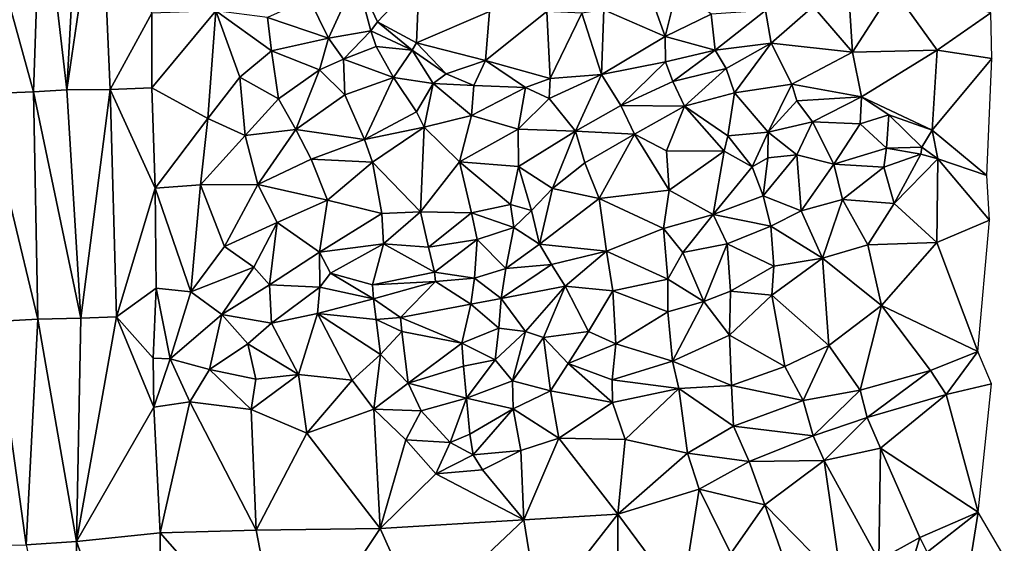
# Model space of a CAD drawing. Header units: feet. Extents: x 116535 to 120173, y 200032 to 203855.
# Tile 30 of 87: x 118365 to 118561, y 201669 to 201773. Entities that reach past the tile are written whole.
import ezdxf

# ---------------------------------------------------------------- set-up
doc = ezdxf.new("R2010")
doc.units = ezdxf.units.FT
doc.header["$MEASUREMENT"] = 0
doc.layers.add('V-TOPO-TINN-3DFC', color=3, linetype='Continuous')

msp = doc.modelspace()

# ---------------------------------------------------------------- linework, layer by layer
at = {"layer": 'V-TOPO-TINN-3DFC'}
for points in [[(118355.506676, 201802.219311, 572.828875), (118367.607058, 201758.585029, 571.562967), (118369.117157, 201802.986503, 571.58754)], [(118369.117157, 201802.986503, 571.58754), (118367.607058, 201758.585029, 571.562967), (118374.19839, 201758.987947, 570.116039)], [(118374.19839, 201758.987947, 570.116039), (118376.576749, 201803.215366, 569.486355), (118369.117157, 201802.986503, 571.58754)], [(118382.853342, 201759.079457, 565.705223), (118380.843147, 201804.08896, 567.764596), (118374.19839, 201758.987947, 570.116039)], [(118380.843147, 201804.08896, 567.764596), (118376.576749, 201803.215366, 569.486355), (118374.19839, 201758.987947, 570.116039)], [(118382.853342, 201759.079457, 565.705223), (118391.080632, 201774.257675, 561.649624), (118380.843147, 201804.08896, 567.764596)], [(118355.506676, 201802.219311, 572.828875), (118357.614056, 201758.203825, 572.717851), (118367.607058, 201758.585029, 571.562967)], [(118426.259779, 201769.281764, 568.021404), (118431.82716, 201781.449731, 570.883957), (118422.359011, 201777.137049, 566.984542)], [(118434.678436, 201770.707781, 572.62086), (118431.82716, 201781.449731, 570.883957), (118426.259779, 201769.281764, 568.021404)], [(118435.9618, 201772.4985, 573.944), (118431.82716, 201781.449731, 570.883957), (118434.678436, 201770.707781, 572.62086)], [(118435.9618, 201772.4985, 573.944), (118444.2545, 201781.2412, 583.575), (118431.82716, 201781.449731, 570.883957)], [(118443.7454, 201768.3382, 570.639), (118444.2545, 201781.2412, 583.575), (118435.9618, 201772.4985, 573.944)], [(118443.7454, 201768.3382, 570.639), (118458.2716, 201774.5797, 582.938), (118444.2545, 201781.2412, 583.575)], [(118493.1634, 201769.6023, 582.889), (118495.6446, 201779.4641, 599.762), (118490.5962, 201776.8199, 596.471)], [(118502.2861, 201774.0207, 586.619), (118495.6446, 201779.4641, 599.762), (118493.1634, 201769.6023, 582.889)], [(118530.3993, 201766.4811, 591.468), (118538.524, 201779.0351, 593.168), (118529.7943, 201775.8488, 592.303)], [(118530.3993, 201766.4811, 591.468), (118547.2537, 201766.8951, 592.516), (118538.524, 201779.0351, 593.168)], [(118547.2537, 201766.8951, 592.516), (118557.9385, 201774.3117, 601.205), (118538.524, 201779.0351, 593.168)], [(118426.259779, 201769.281764, 568.021404), (118422.359011, 201777.137049, 566.984542), (118414.084595, 201773.359848, 562.095144)], [(118493.1634, 201769.6023, 582.889), (118490.5962, 201776.8199, 596.471), (118480.9714, 201774.9207, 591.521)], [(118522.5587, 201775.5708, 589.787), (118513.106, 201774.7837, 586.525), (118514.2601, 201768.2332, 586.604)], [(118530.3993, 201766.4811, 591.468), (118522.5587, 201775.5708, 589.787), (118514.2601, 201768.2332, 586.604)], [(118530.3993, 201766.4811, 591.468), (118529.7943, 201775.8488, 592.303), (118522.5587, 201775.5708, 589.787)], [(118382.853342, 201759.079457, 565.705223), (118391.137045, 201759.375998, 561.12824), (118391.080632, 201774.257675, 561.649624)], [(118391.137045, 201759.375998, 561.12824), (118403.84438, 201774.675812, 561.553726), (118391.080632, 201774.257675, 561.649624)], [(118403.84438, 201774.675812, 561.553726), (118391.137045, 201759.375998, 561.12824), (118402.217784, 201753.269488, 560.993624)], [(118403.84438, 201774.675812, 561.553726), (118402.217784, 201753.269488, 560.993624), (118408.599858, 201761.488561, 562.014748)], [(118408.599858, 201761.488561, 562.014748), (118414.905855, 201766.742219, 561.80414), (118403.84438, 201774.675812, 561.553726)], [(118414.905855, 201766.742219, 561.80414), (118414.084595, 201773.359848, 562.095144), (118403.84438, 201774.675812, 561.553726)], [(118457.4515, 201764.7959, 570.756), (118458.2716, 201774.5797, 582.938), (118443.7454, 201768.3382, 570.639)], [(118457.4515, 201764.7959, 570.756), (118469.6475, 201774.5777, 586.609), (118458.2716, 201774.5797, 582.938)], [(118457.4515, 201764.7959, 570.756), (118470.2965, 201761.2486, 573.473), (118469.6475, 201774.5777, 586.609)], [(118470.2965, 201761.2486, 573.473), (118476.568, 201774.2317, 590.982), (118469.6475, 201774.5777, 586.609)], [(118480.4904, 201762.0257, 575.708), (118476.568, 201774.2317, 590.982), (118470.2965, 201761.2486, 573.473)], [(118480.4904, 201762.0257, 575.708), (118480.9714, 201774.9207, 591.521), (118476.568, 201774.2317, 590.982)], [(118493.1634, 201769.6023, 582.889), (118480.9714, 201774.9207, 591.521), (118480.4904, 201762.0257, 575.708)], [(118503.1132, 201766.8801, 583.406), (118502.2861, 201774.0207, 586.619), (118493.1634, 201769.6023, 582.889)], [(118513.106, 201774.7837, 586.525), (118502.2861, 201774.0207, 586.619), (118503.1132, 201766.8801, 583.406)], [(118513.106, 201774.7837, 586.525), (118503.1132, 201766.8801, 583.406), (118514.2601, 201768.2332, 586.604)], [(118558.0846, 201765.231, 592.903), (118557.9385, 201774.3117, 601.205), (118547.2537, 201766.8951, 592.516)], [(118426.259779, 201769.281764, 568.021404), (118414.084595, 201773.359848, 562.095144), (118414.905855, 201766.742219, 561.80414)], [(118442.832877, 201766.84439, 570.070511), (118435.9618, 201772.4985, 573.944), (118434.678436, 201770.707781, 572.62086)], [(118443.7454, 201768.3382, 570.639), (118435.9618, 201772.4985, 573.944), (118442.832877, 201766.84439, 570.070511)], [(118434.678436, 201770.707781, 572.62086), (118426.259779, 201769.281764, 568.021404), (118429.241019, 201765.116268, 571.950021)], [(118434.678436, 201770.707781, 572.62086), (118429.241019, 201765.116268, 571.950021), (118435.69482, 201767.593409, 575.24013)], [(118442.832877, 201766.84439, 570.070511), (118434.678436, 201770.707781, 572.62086), (118435.69482, 201767.593409, 575.24013)], [(118493.1634, 201769.6023, 582.889), (118480.4904, 201762.0257, 575.708), (118493.2544, 201764.5689, 579.212)], [(118503.1132, 201766.8801, 583.406), (118493.1634, 201769.6023, 582.889), (118493.2544, 201764.5689, 579.212)], [(118424.430539, 201762.972958, 571.513891), (118426.259779, 201769.281764, 568.021404), (118414.905855, 201766.742219, 561.80414)], [(118424.430539, 201762.972958, 571.513891), (118429.241019, 201765.116268, 571.950021), (118426.259779, 201769.281764, 568.021404)], [(118443.7454, 201768.3382, 570.639), (118442.832877, 201766.84439, 570.070511), (118449.633202, 201762.162728, 567.3406)], [(118457.4515, 201764.7959, 570.756), (118443.7454, 201768.3382, 570.639), (118449.633202, 201762.162728, 567.3406)], [(118514.2601, 201768.2332, 586.604), (118503.1132, 201766.8801, 583.406), (118505.2633, 201763.2288, 582.295)], [(118506.9215, 201758.3994, 586.959), (118514.2601, 201768.2332, 586.604), (118505.2633, 201763.2288, 582.295)], [(118506.9215, 201758.3994, 586.959), (118518.3194, 201760.1155, 590.028), (118514.2601, 201768.2332, 586.604)], [(118518.3194, 201760.1155, 590.028), (118530.3993, 201766.4811, 591.468), (118514.2601, 201768.2332, 586.604)], [(118416.268584, 201757.19276, 567.801271), (118414.905855, 201766.742219, 561.80414), (118408.599858, 201761.488561, 562.014748)], [(118416.268584, 201757.19276, 567.801271), (118424.430539, 201762.972958, 571.513891), (118414.905855, 201766.742219, 561.80414)], [(118439.135203, 201761.443585, 575.328425), (118435.69482, 201767.593409, 575.24013), (118429.241019, 201765.116268, 571.950021)], [(118442.832877, 201766.84439, 570.070511), (118435.69482, 201767.593409, 575.24013), (118439.135203, 201761.443585, 575.328425)], [(118447.054411, 201760.222299, 566.868631), (118442.832877, 201766.84439, 570.070511), (118439.135203, 201761.443585, 575.328425)], [(118447.054411, 201760.222299, 566.868631), (118449.633202, 201762.162728, 567.3406), (118442.832877, 201766.84439, 570.070511)], [(118503.1132, 201766.8801, 583.406), (118493.2544, 201764.5689, 579.212), (118494.7115, 201760.6626, 579.025)], [(118505.2633, 201763.2288, 582.295), (118503.1132, 201766.8801, 583.406), (118494.7115, 201760.6626, 579.025)], [(118532.1775, 201757.5693, 591.114), (118530.3993, 201766.4811, 591.468), (118518.3194, 201760.1155, 590.028)], [(118532.1775, 201757.5693, 591.114), (118547.2537, 201766.8951, 592.516), (118530.3993, 201766.4811, 591.468)], [(118532.1775, 201757.5693, 591.114), (118546.2236, 201750.9788, 591.358), (118547.2537, 201766.8951, 592.516)], [(118546.2236, 201750.9788, 591.358), (118558.0846, 201765.231, 592.903), (118547.2537, 201766.8951, 592.516)], [(118429.461018, 201757.997483, 572.437709), (118429.241019, 201765.116268, 571.950021), (118424.430539, 201762.972958, 571.513891)], [(118439.135203, 201761.443585, 575.328425), (118429.241019, 201765.116268, 571.950021), (118429.461018, 201757.997483, 572.437709)], [(118457.4515, 201764.7959, 570.756), (118449.633202, 201762.162728, 567.3406), (118455.095206, 201759.877137, 567.526546)], [(118457.4515, 201764.7959, 570.756), (118455.095206, 201759.877137, 567.526546), (118465.406436, 201759.473348, 569.807697)], [(118457.4515, 201764.7959, 570.756), (118465.406436, 201759.473348, 569.807697), (118470.2965, 201761.2486, 573.473)], [(118493.2544, 201764.5689, 579.212), (118480.4904, 201762.0257, 575.708), (118484.3777, 201755.8522, 575.098)], [(118493.2544, 201764.5689, 579.212), (118484.3777, 201755.8522, 575.098), (118494.7115, 201760.6626, 579.025)], [(118557.1415, 201741.9961, 590.342), (118558.0846, 201765.231, 592.903), (118546.2236, 201750.9788, 591.358)], [(118419.756651, 201751.074421, 570.169039), (118424.430539, 201762.972958, 571.513891), (118416.268584, 201757.19276, 567.801271)], [(118429.461018, 201757.997483, 572.437709), (118424.430539, 201762.972958, 571.513891), (118419.756651, 201751.074421, 570.169039)], [(118447.054411, 201760.222299, 566.868631), (118455.095206, 201759.877137, 567.526546), (118449.633202, 201762.162728, 567.3406)], [(118480.4904, 201762.0257, 575.708), (118470.1185, 201757.2453, 571.604), (118475.3239, 201750.7458, 570.28)], [(118480.4904, 201762.0257, 575.708), (118470.2965, 201761.2486, 573.473), (118470.1185, 201757.2453, 571.604)], [(118484.3777, 201755.8522, 575.098), (118480.4904, 201762.0257, 575.708), (118475.3239, 201750.7458, 570.28)], [(118497.0027, 201755.7192, 581.302), (118505.2633, 201763.2288, 582.295), (118494.7115, 201760.6626, 579.025)], [(118497.0027, 201755.7192, 581.302), (118506.9215, 201758.3994, 586.959), (118505.2633, 201763.2288, 582.295)], [(118409.63305, 201749.892706, 567.589446), (118408.599858, 201761.488561, 562.014748), (118402.217784, 201753.269488, 560.993624)], [(118409.63305, 201749.892706, 567.589446), (118416.268584, 201757.19276, 567.801271), (118408.599858, 201761.488561, 562.014748)], [(118433.382491, 201749.143304, 566.082214), (118439.135203, 201761.443585, 575.328425), (118429.461018, 201757.997483, 572.437709)], [(118433.382491, 201749.143304, 566.082214), (118443.694661, 201754.642103, 565.990016), (118439.135203, 201761.443585, 575.328425)], [(118443.694661, 201754.642103, 565.990016), (118447.054411, 201760.222299, 566.868631), (118439.135203, 201761.443585, 575.328425)], [(118445.233537, 201751.598563, 565.591121), (118447.054411, 201760.222299, 566.868631), (118443.694661, 201754.642103, 565.990016)], [(118454.680883, 201753.920896, 567.046724), (118447.054411, 201760.222299, 566.868631), (118445.233537, 201751.598563, 565.591121)], [(118454.680883, 201753.920896, 567.046724), (118455.095206, 201759.877137, 567.526546), (118447.054411, 201760.222299, 566.868631)], [(118454.680883, 201753.920896, 567.046724), (118465.406436, 201759.473348, 569.807697), (118455.095206, 201759.877137, 567.526546)], [(118470.1185, 201757.2453, 571.604), (118470.2965, 201761.2486, 573.473), (118465.406436, 201759.473348, 569.807697)], [(118497.0027, 201755.7192, 581.302), (118494.7115, 201760.6626, 579.025), (118484.3777, 201755.8522, 575.098)], [(118513.652, 201750.6018, 587.915), (118518.3194, 201760.1155, 590.028), (118506.9215, 201758.3994, 586.959)], [(118519.3305, 201756.8193, 589.978), (118518.3194, 201760.1155, 590.028), (118513.652, 201750.6018, 587.915)], [(118532.1775, 201757.5693, 591.114), (118518.3194, 201760.1155, 590.028), (118519.3305, 201756.8193, 589.978)], [(118357.614056, 201758.203825, 572.717851), (118368.429671, 201713.43848, 571.526717), (118367.607058, 201758.585029, 571.562967)], [(118357.614056, 201758.203825, 572.717851), (118359.917029, 201712.933556, 572.536332), (118368.429671, 201713.43848, 571.526717)], [(118374.19839, 201758.987947, 570.116039), (118367.607058, 201758.585029, 571.562967), (118376.988887, 201713.579646, 569.826856)], [(118376.988887, 201713.579646, 569.826856), (118367.607058, 201758.585029, 571.562967), (118368.429671, 201713.43848, 571.526717)], [(118376.988887, 201713.579646, 569.826856), (118382.853342, 201759.079457, 565.705223), (118374.19839, 201758.987947, 570.116039)], [(118382.853342, 201759.079457, 565.705223), (118376.988887, 201713.579646, 569.826856), (118384.088806, 201713.872367, 565.390415)], [(118382.853342, 201759.079457, 565.705223), (118391.785481, 201739.447557, 561.0646), (118391.137045, 201759.375998, 561.12824)], [(118382.853342, 201759.079457, 565.705223), (118384.088806, 201713.872367, 565.390415), (118391.785481, 201739.447557, 561.0646)], [(118391.137045, 201759.375998, 561.12824), (118391.785481, 201739.447557, 561.0646), (118402.217784, 201753.269488, 560.993624)], [(118433.382491, 201749.143304, 566.082214), (118429.461018, 201757.997483, 572.437709), (118419.756651, 201751.074421, 570.169039)], [(118454.680883, 201753.920896, 567.046724), (118463.958685, 201751.146021, 568.771112), (118465.406436, 201759.473348, 569.807697)], [(118470.1185, 201757.2453, 571.604), (118465.406436, 201759.473348, 569.807697), (118463.958685, 201751.146021, 568.771112)], [(118505.6274, 201749.8247, 583.226), (118506.9215, 201758.3994, 586.959), (118497.0027, 201755.7192, 581.302)], [(118513.652, 201750.6018, 587.915), (118506.9215, 201758.3994, 586.959), (118505.6274, 201749.8247, 583.226)], [(118419.756651, 201751.074421, 570.169039), (118416.268584, 201757.19276, 567.801271), (118409.63305, 201749.892706, 567.589446)], [(118475.3239, 201750.7458, 570.28), (118470.1185, 201757.2453, 571.604), (118463.958685, 201751.146021, 568.771112)], [(118519.3305, 201756.8193, 589.978), (118513.652, 201750.6018, 587.915), (118522.4417, 201752.609, 592.038)], [(118532.1775, 201757.5693, 591.114), (118519.3305, 201756.8193, 589.978), (118522.4417, 201752.609, 592.038)], [(118532.1775, 201757.5693, 591.114), (118522.4417, 201752.609, 592.038), (118531.9485, 201752.2619, 594.646)], [(118537.6239, 201754.0221, 591.818), (118532.1775, 201757.5693, 591.114), (118531.9485, 201752.2619, 594.646)], [(118532.1775, 201757.5693, 591.114), (118537.6239, 201754.0221, 591.818), (118546.2236, 201750.9788, 591.358)], [(118445.233537, 201751.598563, 565.591121), (118443.694661, 201754.642103, 565.990016), (118433.382491, 201749.143304, 566.082214)], [(118452.263102, 201744.699154, 568.710397), (118454.680883, 201753.920896, 567.046724), (118445.233537, 201751.598563, 565.591121)], [(118452.263102, 201744.699154, 568.710397), (118463.958685, 201751.146021, 568.771112), (118454.680883, 201753.920896, 567.046724)], [(118487.0559, 201750.1638, 577.659), (118484.3777, 201755.8522, 575.098), (118475.3239, 201750.7458, 570.28)], [(118487.0559, 201750.1638, 577.659), (118497.0027, 201755.7192, 581.302), (118484.3777, 201755.8522, 575.098)], [(118493.4074, 201746.8965, 580.007), (118497.0027, 201755.7192, 581.302), (118487.0559, 201750.1638, 577.659)], [(118504.9243, 201746.7765, 583.103), (118497.0027, 201755.7192, 581.302), (118493.4074, 201746.8965, 580.007)], [(118504.9243, 201746.7765, 583.103), (118505.6274, 201749.8247, 583.226), (118497.0027, 201755.7192, 581.302)], [(118537.6239, 201754.0221, 591.818), (118531.9485, 201752.2619, 594.646), (118537.2029, 201747.4015, 593.872)], [(118537.6239, 201754.0221, 591.818), (118537.2029, 201747.4015, 593.872), (118544.1844, 201747.6166, 594.21)], [(118546.2236, 201750.9788, 591.358), (118537.6239, 201754.0221, 591.818), (118544.1844, 201747.6166, 594.21)], [(118391.785481, 201739.447557, 561.0646), (118400.800268, 201740.125128, 561.563559), (118402.217784, 201753.269488, 560.993624)], [(118400.800268, 201740.125128, 561.563559), (118409.63305, 201749.892706, 567.589446), (118402.217784, 201753.269488, 560.993624)], [(118513.652, 201750.6018, 587.915), (118519.3705, 201746.0994, 591.707), (118522.4417, 201752.609, 592.038)], [(118519.3705, 201746.0994, 591.707), (118526.7, 201744.1873, 593.672), (118522.4417, 201752.609, 592.038)], [(118526.7, 201744.1873, 593.672), (118531.9485, 201752.2619, 594.646), (118522.4417, 201752.609, 592.038)], [(118526.7, 201744.1873, 593.672), (118537.2029, 201747.4015, 593.872), (118531.9485, 201752.2619, 594.646)], [(118412.198481, 201740.143098, 564.281204), (118419.756651, 201751.074421, 570.169039), (118409.63305, 201749.892706, 567.589446)], [(118412.198481, 201740.143098, 564.281204), (118422.773973, 201745.216462, 565.060688), (118419.756651, 201751.074421, 570.169039)], [(118422.773973, 201745.216462, 565.060688), (118433.382491, 201749.143304, 566.082214), (118419.756651, 201751.074421, 570.169039)], [(118445.233537, 201751.598563, 565.591121), (118433.382491, 201749.143304, 566.082214), (118434.971168, 201744.605249, 566.1768)], [(118445.233537, 201751.598563, 565.591121), (118434.971168, 201744.605249, 566.1768), (118444.532112, 201734.717577, 573.767683)], [(118452.263102, 201744.699154, 568.710397), (118445.233537, 201751.598563, 565.591121), (118444.532112, 201734.717577, 573.767683)], [(118463.985868, 201743.737606, 568.864264), (118463.958685, 201751.146021, 568.771112), (118452.263102, 201744.699154, 568.710397)], [(118475.3239, 201750.7458, 570.28), (118463.958685, 201751.146021, 568.771112), (118463.985868, 201743.737606, 568.864264)], [(118470.7586, 201739.3819, 572.388), (118475.3239, 201750.7458, 570.28), (118463.985868, 201743.737606, 568.864264)], [(118470.7586, 201739.3819, 572.388), (118477.1791, 201744.4803, 572.865), (118475.3239, 201750.7458, 570.28)], [(118477.1791, 201744.4803, 572.865), (118487.0559, 201750.1638, 577.659), (118475.3239, 201750.7458, 570.28)], [(118480.0603, 201737.4067, 573.672), (118487.0559, 201750.1638, 577.659), (118477.1791, 201744.4803, 572.865)], [(118493.9804, 201739.0579, 577.881), (118487.0559, 201750.1638, 577.659), (118480.0603, 201737.4067, 573.672)], [(118493.4074, 201746.8965, 580.007), (118487.0559, 201750.1638, 577.659), (118493.9804, 201739.0579, 577.881)], [(118513.652, 201750.6018, 587.915), (118505.6274, 201749.8247, 583.226), (118510.4398, 201743.7172, 583.376)], [(118513.652, 201750.6018, 587.915), (118510.4398, 201743.7172, 583.376), (118513.556, 201745.4624, 587.898)], [(118513.652, 201750.6018, 587.915), (118513.556, 201745.4624, 587.898), (118519.3705, 201746.0994, 591.707)], [(118547.3957, 201745.2684, 590.021), (118546.2236, 201750.9788, 591.358), (118544.1844, 201747.6166, 594.21)], [(118557.1415, 201741.9961, 590.342), (118546.2236, 201750.9788, 591.358), (118547.3957, 201745.2684, 590.021)], [(118400.800268, 201740.125128, 561.563559), (118412.198481, 201740.143098, 564.281204), (118409.63305, 201749.892706, 567.589446)], [(118434.971168, 201744.605249, 566.1768), (118433.382491, 201749.143304, 566.082214), (118422.773973, 201745.216462, 565.060688)], [(118510.4398, 201743.7172, 583.376), (118505.6274, 201749.8247, 583.226), (118504.9243, 201746.7765, 583.103)], [(118504.9243, 201746.7765, 583.103), (118493.4074, 201746.8965, 580.007), (118493.9804, 201739.0579, 577.881)], [(118502.7141, 201734.1795, 577.442), (118504.9243, 201746.7765, 583.103), (118493.9804, 201739.0579, 577.881)], [(118502.7141, 201734.1795, 577.442), (118510.4398, 201743.7172, 583.376), (118504.9243, 201746.7765, 583.103)], [(118520.1805, 201734.9295, 580.017), (118519.3705, 201746.0994, 591.707), (118512.6319, 201737.9518, 581.486)], [(118512.6319, 201737.9518, 581.486), (118519.3705, 201746.0994, 591.707), (118513.556, 201745.4624, 587.898)], [(118520.1805, 201734.9295, 580.017), (118526.7, 201744.1873, 593.672), (118519.3705, 201746.0994, 591.707)], [(118526.7, 201744.1873, 593.672), (118536.6248, 201743.6202, 593.879), (118537.2029, 201747.4015, 593.872)], [(118536.6248, 201743.6202, 593.879), (118543.9834, 201746.2294, 594.247), (118537.2029, 201747.4015, 593.872)], [(118538.707, 201736.3917, 586.442), (118543.9834, 201746.2294, 594.247), (118536.6248, 201743.6202, 593.879)], [(118543.9834, 201746.2294, 594.247), (118544.1844, 201747.6166, 594.21), (118537.2029, 201747.4015, 593.872)], [(118547.3957, 201745.2684, 590.021), (118543.9834, 201746.2294, 594.247), (118538.707, 201736.3917, 586.442)], [(118547.3957, 201745.2684, 590.021), (118544.1844, 201747.6166, 594.21), (118543.9834, 201746.2294, 594.247)], [(118426.005164, 201737.052461, 565.760348), (118422.773973, 201745.216462, 565.060688), (118412.198481, 201740.143098, 564.281204)], [(118434.971168, 201744.605249, 566.1768), (118422.773973, 201745.216462, 565.060688), (118426.005164, 201737.052461, 565.760348)], [(118434.971168, 201744.605249, 566.1768), (118426.005164, 201737.052461, 565.760348), (118436.822375, 201734.413003, 572.972294)], [(118434.971168, 201744.605249, 566.1768), (118436.822375, 201734.413003, 572.972294), (118444.532112, 201734.717577, 573.767683)], [(118452.263102, 201744.699154, 568.710397), (118444.532112, 201734.717577, 573.767683), (118454.668393, 201734.559819, 574.362042)], [(118463.985868, 201743.737606, 568.864264), (118452.263102, 201744.699154, 568.710397), (118462.38286, 201736.217487, 574.562867)], [(118452.263102, 201744.699154, 568.710397), (118454.668393, 201734.559819, 574.362042), (118462.38286, 201736.217487, 574.562867)], [(118480.0603, 201737.4067, 573.672), (118477.1791, 201744.4803, 572.865), (118470.7586, 201739.3819, 572.388)], [(118512.6319, 201737.9518, 581.486), (118513.556, 201745.4624, 587.898), (118510.4398, 201743.7172, 583.376)], [(118528.4112, 201737.1837, 583.44), (118526.7, 201744.1873, 593.672), (118520.1805, 201734.9295, 580.017)], [(118528.4112, 201737.1837, 583.44), (118536.6248, 201743.6202, 593.879), (118526.7, 201744.1873, 593.672)], [(118547.1807, 201728.617, 587.175), (118547.3957, 201745.2684, 590.021), (118538.707, 201736.3917, 586.442)], [(118547.1807, 201728.617, 587.175), (118557.6325, 201733.0724, 588.39), (118547.3957, 201745.2684, 590.021)], [(118557.6325, 201733.0724, 588.39), (118557.1415, 201741.9961, 590.342), (118547.3957, 201745.2684, 590.021)], [(118466.623905, 201734.978039, 571.091944), (118463.985868, 201743.737606, 568.864264), (118462.38286, 201736.217487, 574.562867)], [(118470.7586, 201739.3819, 572.388), (118463.985868, 201743.737606, 568.864264), (118466.623905, 201734.978039, 571.091944)], [(118502.7141, 201734.1795, 577.442), (118512.6319, 201737.9518, 581.486), (118510.4398, 201743.7172, 583.376)], [(118538.707, 201736.3917, 586.442), (118536.6248, 201743.6202, 593.879), (118528.4112, 201737.1837, 583.44)], [(118391.785481, 201739.447557, 561.0646), (118384.088806, 201713.872367, 565.390415), (118391.997436, 201719.596686, 560.395108)], [(118398.828269, 201718.865511, 560.57769), (118400.800268, 201740.125128, 561.563559), (118391.785481, 201739.447557, 561.0646)], [(118398.828269, 201718.865511, 560.57769), (118391.785481, 201739.447557, 561.0646), (118391.997436, 201719.596686, 560.395108)], [(118398.828269, 201718.865511, 560.57769), (118405.584666, 201727.872293, 561.272641), (118400.800268, 201740.125128, 561.563559)], [(118405.584666, 201727.872293, 561.272641), (118412.198481, 201740.143098, 564.281204), (118400.800268, 201740.125128, 561.563559)], [(118416.016232, 201732.606595, 565.320252), (118412.198481, 201740.143098, 564.281204), (118405.584666, 201727.872293, 561.272641)], [(118426.005164, 201737.052461, 565.760348), (118412.198481, 201740.143098, 564.281204), (118416.016232, 201732.606595, 565.320252)], [(118470.7586, 201739.3819, 572.388), (118466.623905, 201734.978039, 571.091944), (118468.184008, 201728.336614, 569.528618)], [(118480.0603, 201737.4067, 573.672), (118470.7586, 201739.3819, 572.388), (118468.184008, 201728.336614, 569.528618)], [(118493.9804, 201739.0579, 577.881), (118480.0603, 201737.4067, 573.672), (118492.817433, 201731.454405, 574.819213)], [(118502.7141, 201734.1795, 577.442), (118493.9804, 201739.0579, 577.881), (118492.817433, 201731.454405, 574.819213)], [(118426.005164, 201737.052461, 565.760348), (118416.016232, 201732.606595, 565.320252), (118424.422115, 201726.735424, 564.954403)], [(118426.005164, 201737.052461, 565.760348), (118424.422115, 201726.735424, 564.954403), (118436.822375, 201734.413003, 572.972294)], [(118480.0603, 201737.4067, 573.672), (118468.184008, 201728.336614, 569.528618), (118481.474296, 201726.912586, 572.047775)], [(118480.0603, 201737.4067, 573.672), (118481.474296, 201726.912586, 572.047775), (118492.817433, 201731.454405, 574.819213)], [(118514.184, 201731.9003, 576.278), (118512.6319, 201737.9518, 581.486), (118502.7141, 201734.1795, 577.442)], [(118520.1805, 201734.9295, 580.017), (118512.6319, 201737.9518, 581.486), (118514.184, 201731.9003, 576.278)], [(118528.4112, 201737.1837, 583.44), (118520.1805, 201734.9295, 580.017), (118524.4169, 201725.5038, 580.004)], [(118533.4346, 201728.173, 582.682), (118528.4112, 201737.1837, 583.44), (118524.4169, 201725.5038, 580.004)], [(118538.707, 201736.3917, 586.442), (118528.4112, 201737.1837, 583.44), (118533.4346, 201728.173, 582.682)], [(118547.1807, 201728.617, 587.175), (118538.707, 201736.3917, 586.442), (118533.4346, 201728.173, 582.682)], [(118424.422115, 201726.735424, 564.954403), (118437.191566, 201728.375385, 573.471984), (118436.822375, 201734.413003, 572.972294)], [(118444.532112, 201734.717577, 573.767683), (118436.822375, 201734.413003, 572.972294), (118437.191566, 201728.375385, 573.471984)], [(118444.532112, 201734.717577, 573.767683), (118437.191566, 201728.375385, 573.471984), (118446.084716, 201727.73052, 573.24101)], [(118454.668393, 201734.559819, 574.362042), (118444.532112, 201734.717577, 573.767683), (118446.084716, 201727.73052, 573.24101)], [(118454.668393, 201734.559819, 574.362042), (118446.084716, 201727.73052, 573.24101), (118455.804598, 201729.224612, 574.613275)], [(118463.098995, 201731.660166, 575.146873), (118462.38286, 201736.217487, 574.562867), (118454.668393, 201734.559819, 574.362042)], [(118463.098995, 201731.660166, 575.146873), (118454.668393, 201734.559819, 574.362042), (118455.804598, 201729.224612, 574.613275)], [(118466.623905, 201734.978039, 571.091944), (118462.38286, 201736.217487, 574.562867), (118463.098995, 201731.660166, 575.146873)], [(118468.184008, 201728.336614, 569.528618), (118466.623905, 201734.978039, 571.091944), (118463.098995, 201731.660166, 575.146873)], [(118520.1805, 201734.9295, 580.017), (118514.184, 201731.9003, 576.278), (118524.4169, 201725.5038, 580.004)], [(118411.366094, 201723.751092, 563.8236), (118416.016232, 201732.606595, 565.320252), (118405.584666, 201727.872293, 561.272641)], [(118414.522354, 201720.260553, 563.020273), (118416.016232, 201732.606595, 565.320252), (118411.366094, 201723.751092, 563.8236)], [(118424.422115, 201726.735424, 564.954403), (118416.016232, 201732.606595, 565.320252), (118414.522354, 201720.260553, 563.020273)], [(118496.6937, 201726.6429, 573.965), (118502.7141, 201734.1795, 577.442), (118492.817433, 201731.454405, 574.819213)], [(118505.5134, 201728.354, 573.365), (118502.7141, 201734.1795, 577.442), (118496.6937, 201726.6429, 573.965)], [(118514.184, 201731.9003, 576.278), (118502.7141, 201734.1795, 577.442), (118505.5134, 201728.354, 573.365)], [(118555.3203, 201706.9953, 566.765), (118557.6325, 201733.0724, 588.39), (118547.1807, 201728.617, 587.175)], [(118461.489388, 201723.47084, 568.654681), (118463.098995, 201731.660166, 575.146873), (118455.804598, 201729.224612, 574.613275)], [(118461.489388, 201723.47084, 568.654681), (118468.184008, 201728.336614, 569.528618), (118463.098995, 201731.660166, 575.146873)], [(118493.667014, 201721.383282, 570.250757), (118492.817433, 201731.454405, 574.819213), (118481.474296, 201726.912586, 572.047775)], [(118496.6937, 201726.6429, 573.965), (118492.817433, 201731.454405, 574.819213), (118493.667014, 201721.383282, 570.250757)], [(118514.184, 201731.9003, 576.278), (118505.5134, 201728.354, 573.365), (118514.7991, 201723.9157, 575.28)], [(118514.184, 201731.9003, 576.278), (118514.7991, 201723.9157, 575.28), (118524.4169, 201725.5038, 580.004)], [(118447.293977, 201722.765667, 567.910198), (118455.804598, 201729.224612, 574.613275), (118446.084716, 201727.73052, 573.24101)], [(118455.228643, 201721.541199, 568.890727), (118455.804598, 201729.224612, 574.613275), (118447.293977, 201722.765667, 567.910198)], [(118455.228643, 201721.541199, 568.890727), (118461.489388, 201723.47084, 568.654681), (118455.804598, 201729.224612, 574.613275)], [(118536.1698, 201716.093, 581.627), (118547.1807, 201728.617, 587.175), (118533.4346, 201728.173, 582.682)], [(118555.3203, 201706.9953, 566.765), (118547.1807, 201728.617, 587.175), (118536.1698, 201716.093, 581.627)], [(118411.366094, 201723.751092, 563.8236), (118405.584666, 201727.872293, 561.272641), (118398.828269, 201718.865511, 560.57769)], [(118424.482677, 201719.779363, 563.590202), (118424.422115, 201726.735424, 564.954403), (118414.522354, 201720.260553, 563.020273)], [(118424.422115, 201726.735424, 564.954403), (118426.626646, 201722.530562, 564.248219), (118437.191566, 201728.375385, 573.471984)], [(118424.482677, 201719.779363, 563.590202), (118426.626646, 201722.530562, 564.248219), (118424.422115, 201726.735424, 564.954403)], [(118426.626646, 201722.530562, 564.248219), (118434.966382, 201720.254365, 564.688217), (118437.191566, 201728.375385, 573.471984)], [(118434.966382, 201720.254365, 564.688217), (118447.293977, 201722.765667, 567.910198), (118437.191566, 201728.375385, 573.471984)], [(118447.293977, 201722.765667, 567.910198), (118446.084716, 201727.73052, 573.24101), (118437.191566, 201728.375385, 573.471984)], [(118470.596363, 201724.278837, 569.112751), (118468.184008, 201728.336614, 569.528618), (118461.489388, 201723.47084, 568.654681)], [(118481.474296, 201726.912586, 572.047775), (118468.184008, 201728.336614, 569.528618), (118470.596363, 201724.278837, 569.112751)], [(118473.306162, 201719.95027, 565.804146), (118481.474296, 201726.912586, 572.047775), (118470.596363, 201724.278837, 569.112751)], [(118482.782785, 201719.029863, 566.938741), (118481.474296, 201726.912586, 572.047775), (118473.306162, 201719.95027, 565.804146)], [(118493.667014, 201721.383282, 570.250757), (118481.474296, 201726.912586, 572.047775), (118482.782785, 201719.029863, 566.938741)], [(118500.827, 201716.9541, 570.53), (118496.6937, 201726.6429, 573.965), (118493.667014, 201721.383282, 570.250757)], [(118505.5134, 201728.354, 573.365), (118496.6937, 201726.6429, 573.965), (118500.827, 201716.9541, 570.53)], [(118505.5134, 201728.354, 573.365), (118500.827, 201716.9541, 570.53), (118506.1754, 201718.9873, 572.708)], [(118506.1754, 201718.9873, 572.708), (118514.7991, 201723.9157, 575.28), (118505.5134, 201728.354, 573.365)], [(118536.1698, 201716.093, 581.627), (118533.4346, 201728.173, 582.682), (118524.4169, 201725.5038, 580.004)], [(118525.692, 201708.1924, 576.064), (118524.4169, 201725.5038, 580.004), (118514.3941, 201718.1512, 575.558)], [(118514.7991, 201723.9157, 575.28), (118514.3941, 201718.1512, 575.558), (118524.4169, 201725.5038, 580.004)], [(118525.692, 201708.1924, 576.064), (118536.1698, 201716.093, 581.627), (118524.4169, 201725.5038, 580.004)], [(118404.996787, 201714.358427, 562.562817), (118411.366094, 201723.751092, 563.8236), (118398.828269, 201718.865511, 560.57769)], [(118414.522354, 201720.260553, 563.020273), (118411.366094, 201723.751092, 563.8236), (118404.996787, 201714.358427, 562.562817)], [(118447.476895, 201720.877294, 568.184015), (118447.293977, 201722.765667, 567.910198), (118434.966382, 201720.254365, 564.688217)], [(118447.476895, 201720.877294, 568.184015), (118455.228643, 201721.541199, 568.890727), (118447.293977, 201722.765667, 567.910198)], [(118460.559602, 201717.508829, 567.26395), (118461.489388, 201723.47084, 568.654681), (118455.228643, 201721.541199, 568.890727)], [(118473.306162, 201719.95027, 565.804146), (118470.596363, 201724.278837, 569.112751), (118460.559602, 201717.508829, 567.26395)], [(118470.596363, 201724.278837, 569.112751), (118461.489388, 201723.47084, 568.654681), (118460.559602, 201717.508829, 567.26395)], [(118506.1754, 201718.9873, 572.708), (118514.3941, 201718.1512, 575.558), (118514.7991, 201723.9157, 575.28)], [(118424.482677, 201719.779363, 563.590202), (118435.200635, 201717.444048, 564.88129), (118426.626646, 201722.530562, 564.248219)], [(118435.200635, 201717.444048, 564.88129), (118434.966382, 201720.254365, 564.688217), (118426.626646, 201722.530562, 564.248219)], [(118447.476895, 201720.877294, 568.184015), (118434.966382, 201720.254365, 564.688217), (118435.200635, 201717.444048, 564.88129)], [(118447.476895, 201720.877294, 568.184015), (118435.200635, 201717.444048, 564.88129), (118440.553171, 201713.743055, 567.981486)], [(118454.503139, 201716.396228, 570.300925), (118447.476895, 201720.877294, 568.184015), (118440.553171, 201713.743055, 567.981486)], [(118454.503139, 201716.396228, 570.300925), (118455.228643, 201721.541199, 568.890727), (118447.476895, 201720.877294, 568.184015)], [(118460.559602, 201717.508829, 567.26395), (118455.228643, 201721.541199, 568.890727), (118454.503139, 201716.396228, 570.300925)], [(118493.707054, 201714.889098, 569.693631), (118493.667014, 201721.383282, 570.250757), (118482.782785, 201719.029863, 566.938741)], [(118500.827, 201716.9541, 570.53), (118493.667014, 201721.383282, 570.250757), (118493.707054, 201714.889098, 569.693631)], [(118391.376867, 201705.681723, 560.705395), (118391.997436, 201719.596686, 560.395108), (118384.088806, 201713.872367, 565.390415)], [(118394.755772, 201705.528906, 560.492107), (118391.997436, 201719.596686, 560.395108), (118391.376867, 201705.681723, 560.705395)], [(118394.755772, 201705.528906, 560.492107), (118398.828269, 201718.865511, 560.57769), (118391.997436, 201719.596686, 560.395108)], [(118394.755772, 201705.528906, 560.492107), (118404.996787, 201714.358427, 562.562817), (118398.828269, 201718.865511, 560.57769)], [(118414.90735, 201712.594054, 563.662187), (118414.522354, 201720.260553, 563.020273), (118404.996787, 201714.358427, 562.562817)], [(118414.90735, 201712.594054, 563.662187), (118424.482677, 201719.779363, 563.590202), (118414.522354, 201720.260553, 563.020273)], [(118414.90735, 201712.594054, 563.662187), (118424.072678, 201714.569113, 565.627097), (118424.482677, 201719.779363, 563.590202)], [(118424.072678, 201714.569113, 565.627097), (118435.200635, 201717.444048, 564.88129), (118424.482677, 201719.779363, 563.590202)], [(118473.306162, 201719.95027, 565.804146), (118460.559602, 201717.508829, 567.26395), (118465.373559, 201710.966457, 564.301733)], [(118469.008948, 201709.746222, 564.576254), (118473.306162, 201719.95027, 565.804146), (118465.373559, 201710.966457, 564.301733)], [(118469.008948, 201709.746222, 564.576254), (118477.905518, 201710.927066, 566.696175), (118473.306162, 201719.95027, 565.804146)], [(118477.905518, 201710.927066, 566.696175), (118482.782785, 201719.029863, 566.938741), (118473.306162, 201719.95027, 565.804146)], [(118477.905518, 201710.927066, 566.696175), (118483.342274, 201708.526464, 567.089959), (118482.782785, 201719.029863, 566.938741)], [(118483.342274, 201708.526464, 567.089959), (118493.707054, 201714.889098, 569.693631), (118482.782785, 201719.029863, 566.938741)], [(118506.1754, 201718.9873, 572.708), (118500.827, 201716.9541, 570.53), (118505.9374, 201710.2036, 571.521)], [(118506.1754, 201718.9873, 572.708), (118505.9374, 201710.2036, 571.521), (118514.3941, 201718.1512, 575.558)], [(118435.698765, 201713.315573, 566.844514), (118435.200635, 201717.444048, 564.88129), (118424.072678, 201714.569113, 565.627097)], [(118440.553171, 201713.743055, 567.981486), (118435.200635, 201717.444048, 564.88129), (118435.698765, 201713.315573, 566.844514)], [(118460.559602, 201717.508829, 567.26395), (118454.503139, 201716.396228, 570.300925), (118460.125794, 201711.596975, 568.581612)], [(118465.373559, 201710.966457, 564.301733), (118460.559602, 201717.508829, 567.26395), (118460.125794, 201711.596975, 568.581612)], [(118500.827, 201716.9541, 570.53), (118493.707054, 201714.889098, 569.693631), (118494.650363, 201705.067602, 569.29954)], [(118505.9374, 201710.2036, 571.521), (118500.827, 201716.9541, 570.53), (118494.650363, 201705.067602, 569.29954)], [(118516.9663, 201704.0201, 574.033), (118514.3941, 201718.1512, 575.558), (118505.9374, 201710.2036, 571.521)], [(118516.9663, 201704.0201, 574.033), (118525.692, 201708.1924, 576.064), (118514.3941, 201718.1512, 575.558)], [(118454.503139, 201716.396228, 570.300925), (118440.553171, 201713.743055, 567.981486), (118452.756235, 201708.61761, 567.765016)], [(118460.125794, 201711.596975, 568.581612), (118454.503139, 201716.396228, 570.300925), (118452.756235, 201708.61761, 567.765016)], [(118494.650363, 201705.067602, 569.29954), (118493.707054, 201714.889098, 569.693631), (118483.342274, 201708.526464, 567.089959)], [(118531.9665, 201699.2967, 561.894), (118536.1698, 201716.093, 581.627), (118525.692, 201708.1924, 576.064)], [(118545.9076, 201703.177, 564.291), (118536.1698, 201716.093, 581.627), (118531.9665, 201699.2967, 561.894)], [(118555.3203, 201706.9953, 566.765), (118536.1698, 201716.093, 581.627), (118545.9076, 201703.177, 564.291)], [(118359.917029, 201712.933556, 572.536332), (118366.091619, 201668.534746, 571.436182), (118368.429671, 201713.43848, 571.526717)], [(118359.917029, 201712.933556, 572.536332), (118362.041063, 201668.485228, 572.218429), (118366.091619, 201668.534746, 571.436182)], [(118368.429671, 201713.43848, 571.526717), (118366.091619, 201668.534746, 571.436182), (118376.156873, 201669.191032, 568.982981)], [(118376.156873, 201669.191032, 568.982981), (118376.988887, 201713.579646, 569.826856), (118368.429671, 201713.43848, 571.526717)], [(118376.156873, 201669.191032, 568.982981), (118391.518218, 201695.940534, 559.301985), (118384.088806, 201713.872367, 565.390415)], [(118376.156873, 201669.191032, 568.982981), (118384.088806, 201713.872367, 565.390415), (118376.988887, 201713.579646, 569.826856)], [(118384.088806, 201713.872367, 565.390415), (118391.518218, 201695.940534, 559.301985), (118391.376867, 201705.681723, 560.705395)], [(118394.755772, 201705.528906, 560.492107), (118402.584971, 201703.396386, 562.706652), (118404.996787, 201714.358427, 562.562817)], [(118402.584971, 201703.396386, 562.706652), (118410.180574, 201708.489032, 563.576438), (118404.996787, 201714.358427, 562.562817)], [(118410.180574, 201708.489032, 563.576438), (118414.90735, 201712.594054, 563.662187), (118404.996787, 201714.358427, 562.562817)], [(118420.257808, 201702.379709, 562.647432), (118424.072678, 201714.569113, 565.627097), (118414.90735, 201712.594054, 563.662187)], [(118430.912021, 201701.290146, 562.524552), (118424.072678, 201714.569113, 565.627097), (118420.257808, 201702.379709, 562.647432)], [(118436.543754, 201706.36467, 563.977215), (118424.072678, 201714.569113, 565.627097), (118430.912021, 201701.290146, 562.524552)], [(118436.543754, 201706.36467, 563.977215), (118435.698765, 201713.315573, 566.844514), (118424.072678, 201714.569113, 565.627097)], [(118440.8048, 201710.929481, 568.008438), (118440.553171, 201713.743055, 567.981486), (118435.698765, 201713.315573, 566.844514)], [(118440.8048, 201710.929481, 568.008438), (118435.698765, 201713.315573, 566.844514), (118436.543754, 201706.36467, 563.977215)], [(118452.756235, 201708.61761, 567.765016), (118440.553171, 201713.743055, 567.981486), (118440.8048, 201710.929481, 568.008438)], [(118420.257808, 201702.379709, 562.647432), (118414.90735, 201712.594054, 563.662187), (118410.180574, 201708.489032, 563.576438)], [(118442.053307, 201700.71915, 559.101902), (118440.8048, 201710.929481, 568.008438), (118436.543754, 201706.36467, 563.977215)], [(118442.053307, 201700.71915, 559.101902), (118452.756235, 201708.61761, 567.765016), (118440.8048, 201710.929481, 568.008438)], [(118459.344246, 201705.331648, 564.245268), (118460.125794, 201711.596975, 568.581612), (118452.756235, 201708.61761, 567.765016)], [(118459.344246, 201705.331648, 564.245268), (118465.373559, 201710.966457, 564.301733), (118460.125794, 201711.596975, 568.581612)], [(118459.344246, 201705.331648, 564.245268), (118462.822889, 201701.18035, 564.932829), (118465.373559, 201710.966457, 564.301733)], [(118462.822889, 201701.18035, 564.932829), (118469.008948, 201709.746222, 564.576254), (118465.373559, 201710.966457, 564.301733)], [(118473.860017, 201704.574029, 569.297811), (118477.905518, 201710.927066, 566.696175), (118469.008948, 201709.746222, 564.576254)], [(118473.860017, 201704.574029, 569.297811), (118483.342274, 201708.526464, 567.089959), (118477.905518, 201710.927066, 566.696175)], [(118462.822889, 201701.18035, 564.932829), (118470.391218, 201699.153866, 568.462086), (118469.008948, 201709.746222, 564.576254)], [(118470.391218, 201699.153866, 568.462086), (118473.860017, 201704.574029, 569.297811), (118469.008948, 201709.746222, 564.576254)], [(118506.3734, 201700.2438, 571.683), (118505.9374, 201710.2036, 571.521), (118494.650363, 201705.067602, 569.29954)], [(118506.3734, 201700.2438, 571.683), (118516.9663, 201704.0201, 574.033), (118505.9374, 201710.2036, 571.521)], [(118411.765653, 201701.459606, 562.421438), (118410.180574, 201708.489032, 563.576438), (118402.584971, 201703.396386, 562.706652)], [(118420.257808, 201702.379709, 562.647432), (118410.180574, 201708.489032, 563.576438), (118411.765653, 201701.459606, 562.421438)], [(118442.053307, 201700.71915, 559.101902), (118453.065065, 201704.090273, 562.82726), (118452.756235, 201708.61761, 567.765016)], [(118453.065065, 201704.090273, 562.82726), (118459.344246, 201705.331648, 564.245268), (118452.756235, 201708.61761, 567.765016)], [(118482.631986, 201701.333762, 570.547637), (118483.342274, 201708.526464, 567.089959), (118473.860017, 201704.574029, 569.297811)], [(118494.650363, 201705.067602, 569.29954), (118483.342274, 201708.526464, 567.089959), (118482.631986, 201701.333762, 570.547637)], [(118520.5776, 201697.2525, 559.481), (118525.692, 201708.1924, 576.064), (118516.9663, 201704.0201, 574.033)], [(118531.9665, 201699.2967, 561.894), (118525.692, 201708.1924, 576.064), (118520.5776, 201697.2525, 559.481)], [(118549.0138, 201698.4676, 563.787), (118555.3203, 201706.9953, 566.765), (118545.9076, 201703.177, 564.291)], [(118549.0138, 201698.4676, 563.787), (118558.0275, 201700.5888, 567.358), (118555.3203, 201706.9953, 566.765)], [(118394.755772, 201705.528906, 560.492107), (118391.376867, 201705.681723, 560.705395), (118391.518218, 201695.940534, 559.301985)], [(118398.664664, 201696.947299, 558.887677), (118394.755772, 201705.528906, 560.492107), (118391.518218, 201695.940534, 559.301985)], [(118398.664664, 201696.947299, 558.887677), (118402.584971, 201703.396386, 562.706652), (118394.755772, 201705.528906, 560.492107)], [(118435.216658, 201695.523603, 558.786115), (118436.543754, 201706.36467, 563.977215), (118430.912021, 201701.290146, 562.524552)], [(118442.053307, 201700.71915, 559.101902), (118436.543754, 201706.36467, 563.977215), (118435.216658, 201695.523603, 558.786115)], [(118453.648497, 201697.727884, 561.974146), (118459.344246, 201705.331648, 564.245268), (118453.065065, 201704.090273, 562.82726)], [(118453.648497, 201697.727884, 561.974146), (118462.822889, 201701.18035, 564.932829), (118459.344246, 201705.331648, 564.245268)], [(118495.889515, 201699.649921, 569.166873), (118494.650363, 201705.067602, 569.29954), (118482.631986, 201701.333762, 570.547637)], [(118506.3734, 201700.2438, 571.683), (118494.650363, 201705.067602, 569.29954), (118495.889515, 201699.649921, 569.166873)], [(118410.827285, 201695.484947, 559.111187), (118402.584971, 201703.396386, 562.706652), (118398.664664, 201696.947299, 558.887677)], [(118410.827285, 201695.484947, 559.111187), (118411.765653, 201701.459606, 562.421438), (118402.584971, 201703.396386, 562.706652)], [(118442.053307, 201700.71915, 559.101902), (118453.648497, 201697.727884, 561.974146), (118453.065065, 201704.090273, 562.82726)], [(118470.391218, 201699.153866, 568.462086), (118482.669071, 201696.843483, 570.259067), (118473.860017, 201704.574029, 569.297811)], [(118482.669071, 201696.843483, 570.259067), (118482.631986, 201701.333762, 570.547637), (118473.860017, 201704.574029, 569.297811)], [(118520.5776, 201697.2525, 559.481), (118516.9663, 201704.0201, 574.033), (118506.3734, 201700.2438, 571.683)], [(118545.9076, 201703.177, 564.291), (118531.9665, 201699.2967, 561.894), (118533.3506, 201693.8543, 560.335)], [(118549.0138, 201698.4676, 563.787), (118545.9076, 201703.177, 564.291), (118533.3506, 201693.8543, 560.335)], [(118421.918376, 201690.722655, 558.947968), (118420.257808, 201702.379709, 562.647432), (118410.827285, 201695.484947, 559.111187)], [(118410.827285, 201695.484947, 559.111187), (118420.257808, 201702.379709, 562.647432), (118411.765653, 201701.459606, 562.421438)], [(118421.918376, 201690.722655, 558.947968), (118430.912021, 201701.290146, 562.524552), (118420.257808, 201702.379709, 562.647432)], [(118435.216658, 201695.523603, 558.786115), (118430.912021, 201701.290146, 562.524552), (118421.918376, 201690.722655, 558.947968)], [(118462.921263, 201695.564153, 562.372234), (118462.822889, 201701.18035, 564.932829), (118453.648497, 201697.727884, 561.974146)], [(118462.921263, 201695.564153, 562.372234), (118470.391218, 201699.153866, 568.462086), (118462.822889, 201701.18035, 564.932829)], [(118482.669071, 201696.843483, 570.259067), (118495.889515, 201699.649921, 569.166873), (118482.631986, 201701.333762, 570.547637)], [(118444.638598, 201695.196174, 558.981747), (118442.053307, 201700.71915, 559.101902), (118435.216658, 201695.523603, 558.786115)], [(118444.638598, 201695.196174, 558.981747), (118453.648497, 201697.727884, 561.974146), (118442.053307, 201700.71915, 559.101902)], [(118472.037008, 201689.727734, 557.387522), (118470.391218, 201699.153866, 568.462086), (118462.921263, 201695.564153, 562.372234)], [(118472.037008, 201689.727734, 557.387522), (118482.669071, 201696.843483, 570.259067), (118470.391218, 201699.153866, 568.462086)], [(118485.2027, 201689.5009, 558.857), (118495.889515, 201699.649921, 569.166873), (118482.669071, 201696.843483, 570.259067)], [(118497.5897, 201686.7667, 558.552), (118495.889515, 201699.649921, 569.166873), (118485.2027, 201689.5009, 558.857)], [(118506.7575, 201692.1161, 558.596), (118506.3734, 201700.2438, 571.683), (118495.889515, 201699.649921, 569.166873)], [(118506.7575, 201692.1161, 558.596), (118495.889515, 201699.649921, 569.166873), (118497.5897, 201686.7667, 558.552)], [(118520.5776, 201697.2525, 559.481), (118506.3734, 201700.2438, 571.683), (118506.7575, 201692.1161, 558.596)], [(118531.9665, 201699.2967, 561.894), (118520.5776, 201697.2525, 559.481), (118522.6107, 201690.199, 558.904)], [(118531.9665, 201699.2967, 561.894), (118522.6107, 201690.199, 558.904), (118533.3506, 201693.8543, 560.335)], [(118555.3683, 201675.0808, 584.404), (118558.0275, 201700.5888, 567.358), (118549.0138, 201698.4676, 563.787)], [(118444.638598, 201695.196174, 558.981747), (118450.449947, 201688.865292, 563.261528), (118453.648497, 201697.727884, 561.974146)], [(118450.449947, 201688.865292, 563.261528), (118454.349836, 201690.561348, 563.802611), (118453.648497, 201697.727884, 561.974146)], [(118462.921263, 201695.564153, 562.372234), (118453.648497, 201697.727884, 561.974146), (118454.349836, 201690.561348, 563.802611)], [(118522.6107, 201690.199, 558.904), (118520.5776, 201697.2525, 559.481), (118506.7575, 201692.1161, 558.596)], [(118535.9728, 201687.7758, 560.899), (118549.0138, 201698.4676, 563.787), (118533.3506, 201693.8543, 560.335)], [(118555.3683, 201675.0808, 584.404), (118549.0138, 201698.4676, 563.787), (118535.9728, 201687.7758, 560.899)], [(118376.156873, 201669.191032, 568.982981), (118392.791576, 201670.951274, 559.192292), (118391.518218, 201695.940534, 559.301985)], [(118398.664664, 201696.947299, 558.887677), (118391.518218, 201695.940534, 559.301985), (118392.791576, 201670.951274, 559.192292)], [(118398.664664, 201696.947299, 558.887677), (118392.791576, 201670.951274, 559.192292), (118411.878072, 201671.482879, 558.803758)], [(118410.827285, 201695.484947, 559.111187), (118398.664664, 201696.947299, 558.887677), (118411.878072, 201671.482879, 558.803758)], [(118421.918376, 201690.722655, 558.947968), (118410.827285, 201695.484947, 559.111187), (118411.878072, 201671.482879, 558.803758)], [(118436.48896, 201671.81846, 558.529735), (118435.216658, 201695.523603, 558.786115), (118421.918376, 201690.722655, 558.947968)], [(118436.48896, 201671.81846, 558.529735), (118441.603137, 201689.417566, 559.027982), (118435.216658, 201695.523603, 558.786115)], [(118441.603137, 201689.417566, 559.027982), (118444.638598, 201695.196174, 558.981747), (118435.216658, 201695.523603, 558.786115)], [(118441.603137, 201689.417566, 559.027982), (118450.449947, 201688.865292, 563.261528), (118444.638598, 201695.196174, 558.981747)], [(118454.972271, 201686.453824, 562.997455), (118462.921263, 201695.564153, 562.372234), (118454.349836, 201690.561348, 563.802611)], [(118454.972271, 201686.453824, 562.997455), (118464.448244, 201687.331687, 557.604379), (118462.921263, 201695.564153, 562.372234)], [(118472.037008, 201689.727734, 557.387522), (118462.921263, 201695.564153, 562.372234), (118464.448244, 201687.331687, 557.604379)], [(118485.2027, 201689.5009, 558.857), (118482.669071, 201696.843483, 570.259067), (118472.037008, 201689.727734, 557.387522)], [(118524.7689, 201685.3276, 559.611), (118533.3506, 201693.8543, 560.335), (118522.6107, 201690.199, 558.904)], [(118524.7689, 201685.3276, 559.611), (118535.9728, 201687.7758, 560.899), (118533.3506, 201693.8543, 560.335)], [(118506.7575, 201692.1161, 558.596), (118497.5897, 201686.7667, 558.552), (118509.8477, 201685.0886, 558.427)], [(118522.6107, 201690.199, 558.904), (118506.7575, 201692.1161, 558.596), (118509.8477, 201685.0886, 558.427)], [(118421.918376, 201690.722655, 558.947968), (118411.878072, 201671.482879, 558.803758), (118436.48896, 201671.81846, 558.529735)], [(118447.55661, 201682.637917, 558.391905), (118441.603137, 201689.417566, 559.027982), (118436.48896, 201671.81846, 558.529735)], [(118447.55661, 201682.637917, 558.391905), (118450.449947, 201688.865292, 563.261528), (118441.603137, 201689.417566, 559.027982)], [(118454.972271, 201686.453824, 562.997455), (118454.349836, 201690.561348, 563.802611), (118450.449947, 201688.865292, 563.261528)], [(118472.037008, 201689.727734, 557.387522), (118464.448244, 201687.331687, 557.604379), (118465.070996, 201673.505305, 557.453657)], [(118472.037008, 201689.727734, 557.387522), (118465.070996, 201673.505305, 557.453657), (118483.761806, 201674.655632, 557.091773)], [(118485.2027, 201689.5009, 558.857), (118472.037008, 201689.727734, 557.387522), (118483.761806, 201674.655632, 557.091773)], [(118497.5897, 201686.7667, 558.552), (118485.2027, 201689.5009, 558.857), (118483.761806, 201674.655632, 557.091773)], [(118524.7689, 201685.3276, 559.611), (118522.6107, 201690.199, 558.904), (118509.8477, 201685.0886, 558.427)], [(118447.55661, 201682.637917, 558.391905), (118454.972271, 201686.453824, 562.997455), (118450.449947, 201688.865292, 563.261528)], [(118535.6758, 201665.52, 581.706), (118535.9728, 201687.7758, 560.899), (118524.7689, 201685.3276, 559.611)], [(118543.7834, 201670.0254, 581.457), (118535.9728, 201687.7758, 560.899), (118535.6758, 201665.52, 581.706)], [(118555.3683, 201675.0808, 584.404), (118535.9728, 201687.7758, 560.899), (118543.7834, 201670.0254, 581.457)], [(118456.827762, 201683.467562, 558.11021), (118454.972271, 201686.453824, 562.997455), (118447.55661, 201682.637917, 558.391905)], [(118464.448244, 201687.331687, 557.604379), (118454.972271, 201686.453824, 562.997455), (118456.827762, 201683.467562, 558.11021)], [(118464.448244, 201687.331687, 557.604379), (118456.827762, 201683.467562, 558.11021), (118465.070996, 201673.505305, 557.453657)], [(118497.5897, 201686.7667, 558.552), (118483.761806, 201674.655632, 557.091773), (118499.9169, 201679.6321, 557.81)], [(118509.8477, 201685.0886, 558.427), (118497.5897, 201686.7667, 558.552), (118499.9169, 201679.6321, 557.81)], [(118456.827762, 201683.467562, 558.11021), (118447.55661, 201682.637917, 558.391905), (118465.070996, 201673.505305, 557.453657)], [(118512.994, 201676.5319, 558.898), (118509.8477, 201685.0886, 558.427), (118499.9169, 201679.6321, 557.81)], [(118512.994, 201676.5319, 558.898), (118524.7689, 201685.3276, 559.611), (118509.8477, 201685.0886, 558.427)], [(118528.2642, 201660.8716, 582.149), (118524.7689, 201685.3276, 559.611), (118512.994, 201676.5319, 558.898)], [(118535.6758, 201665.52, 581.706), (118524.7689, 201685.3276, 559.611), (118528.2642, 201660.8716, 582.149)], [(118447.55661, 201682.637917, 558.391905), (118436.48896, 201671.81846, 558.529735), (118465.070996, 201673.505305, 557.453657)], [(118496.3816, 201657.5374, 558.966), (118499.9169, 201679.6321, 557.81), (118483.761806, 201674.655632, 557.091773)], [(118496.3816, 201657.5374, 558.966), (118506.2094, 201666.8651, 558.35), (118499.9169, 201679.6321, 557.81)], [(118506.2094, 201666.8651, 558.35), (118512.994, 201676.5319, 558.898), (118499.9169, 201679.6321, 557.81)], [(118520.4275, 201655.3652, 574.928), (118512.994, 201676.5319, 558.898), (118506.2094, 201666.8651, 558.35)], [(118528.2642, 201660.8716, 582.149), (118512.994, 201676.5319, 558.898), (118520.4275, 201655.3652, 574.928)], [(118468.1374, 201654.6771, 558.486), (118483.761806, 201674.655632, 557.091773), (118465.070996, 201673.505305, 557.453657)], [(118468.1374, 201654.6771, 558.486), (118483.6836, 201655.3102, 558.518), (118483.761806, 201674.655632, 557.091773)], [(118483.6836, 201655.3102, 558.518), (118496.3816, 201657.5374, 558.966), (118483.761806, 201674.655632, 557.091773)], [(118545.2465, 201667.0821, 583.333), (118555.3683, 201675.0808, 584.404), (118543.7834, 201670.0254, 581.457)], [(118553.6652, 201664.2499, 586.588), (118555.3683, 201675.0808, 584.404), (118545.2465, 201667.0821, 583.333)], [(118560.5938, 201666.2171, 588.234), (118555.3683, 201675.0808, 584.404), (118553.6652, 201664.2499, 586.588)], [(118411.878072, 201671.482879, 558.803758), (118417.332684, 201642.954631, 558.609192), (118436.48896, 201671.81846, 558.529735)], [(118436.48896, 201671.81846, 558.529735), (118417.332684, 201642.954631, 558.609192), (118444.467678, 201654.051068, 558.139108)], [(118436.48896, 201671.81846, 558.529735), (118444.467678, 201654.051068, 558.139108), (118465.070996, 201673.505305, 557.453657)], [(118468.1374, 201654.6771, 558.486), (118465.070996, 201673.505305, 557.453657), (118444.467678, 201654.051068, 558.139108)], [(118376.156873, 201669.191032, 568.982981), (118392.748175, 201622.910026, 559.556662), (118392.791576, 201670.951274, 559.192292)], [(118392.791576, 201670.951274, 559.192292), (118392.748175, 201622.910026, 559.556662), (118417.332684, 201642.954631, 558.609192)], [(118392.791576, 201670.951274, 559.192292), (118417.332684, 201642.954631, 558.609192), (118411.878072, 201671.482879, 558.803758)], [(118543.7834, 201670.0254, 581.457), (118535.6758, 201665.52, 581.706), (118541.3662, 201661.8347, 585.982)], [(118545.2465, 201667.0821, 583.333), (118543.7834, 201670.0254, 581.457), (118541.3662, 201661.8347, 585.982)], [(118376.073, 201622.7256, 569.643), (118376.156873, 201669.191032, 568.982981), (118366.091619, 201668.534746, 571.436182)], [(118376.073, 201622.7256, 569.643), (118392.748175, 201622.910026, 559.556662), (118376.156873, 201669.191032, 568.982981)]]:
    msp.add_3dface(points, dxfattribs=at)

doc.saveas('drawing.dxf')
